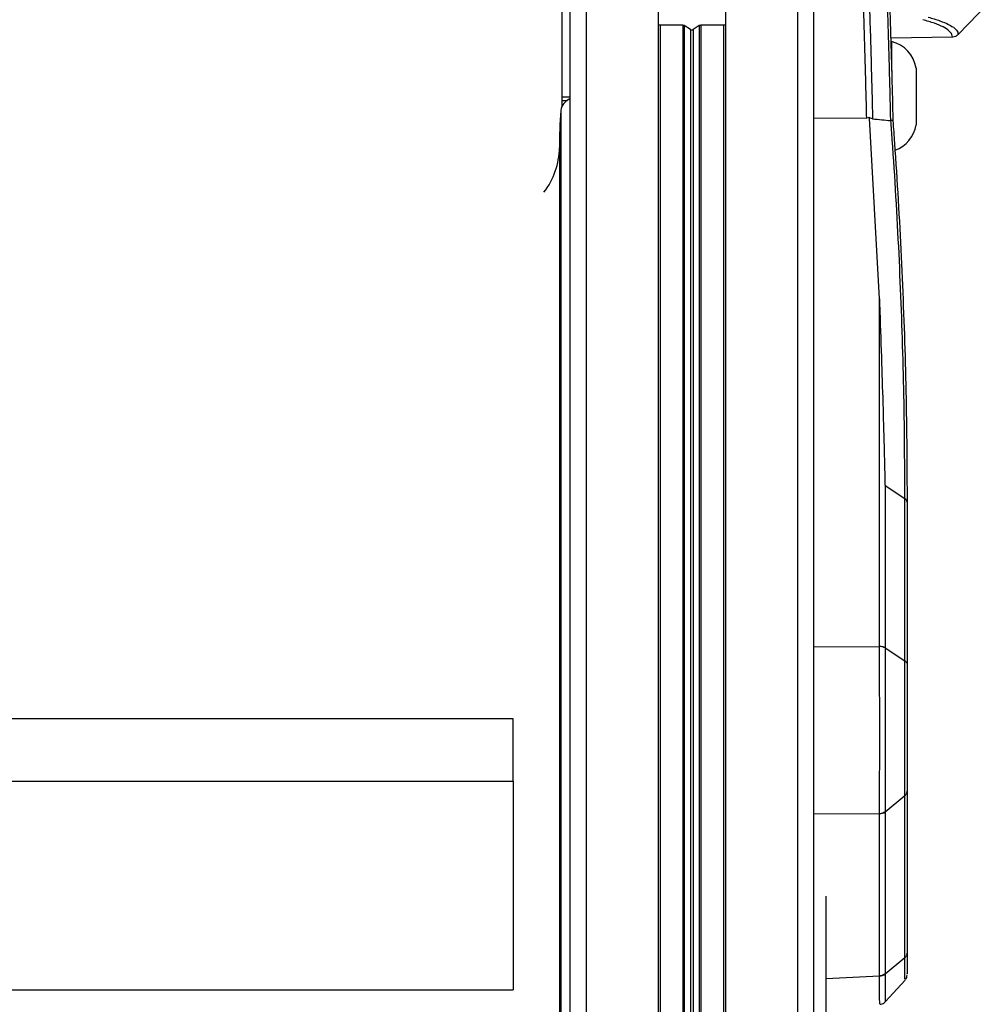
# Model space of a CAD drawing. Header units: millimetres. Extents: x 0 to 420, y 0 to 297.
# Tile 59 of 64: x 321.59 to 328.38, y 258.3 to 265.2. Entities that reach past the tile are written whole.
import ezdxf

# ---------------------------------------------------------------- set-up
doc = ezdxf.new("R2010")
doc.units = ezdxf.units.MM

msp = doc.modelspace()

# ---------------------------------------------------------------- linework, layer by layer
at = {"color": 7, "linetype": 'Continuous', "lineweight": 25}
for p, q in [((325.56063, 265.71986), (325.56063, 180.21249)), ((326.06404, 265.71986), (326.06404, 180.50313)), ((326.53616, 265.71986), (326.53616, 174.21451)), ((327.03956, 265.71986), (327.03956, 174.21451)), ((325.38999, 265.69433), (325.38999, 264.65756)), ((325.44687, 265.64674), (325.44687, 180.14653)), ((327.15332, 265.64674), (327.15332, 174.14138)), ((328.16515, 265.09508), (328.37628, 265.31372)), ((326.07826, 265.16045), (326.06404, 265.16083)), ((326.23733, 265.16045), (326.07826, 265.16045)), ((326.07826, 265.16045), (326.07826, 180.51134)), ((326.23733, 265.16045), (326.23733, 174.15354)), ((326.29005, 265.13039), (326.24738, 265.15778)), ((326.24738, 265.15778), (326.24738, 174.15338)), ((326.29005, 265.13039), (326.29005, 174.15271)), ((326.35282, 265.15778), (326.31015, 265.13039)), ((326.31015, 265.13039), (326.31015, 174.15239)), ((326.35282, 265.15778), (326.35282, 174.15172)), ((326.52194, 265.16045), (326.36286, 265.16045)), ((326.36286, 265.16045), (326.36286, 174.15156)), ((326.53616, 265.16083), (326.52194, 265.16045)), ((326.52194, 265.16045), (326.52194, 174.14906)), ((328.12519, 265.07773), (327.69296, 265.07018)), ((327.69939, 265.04555), (327.69939, 264.83786)), ((328.12523, 265.07773), (328.12519, 265.07773)), ((327.87003, 264.86069), (327.87003, 264.46251)), ((325.38999, 264.65756), (325.38999, 264.634)), ((325.44687, 264.6559), (325.38999, 264.65756)), ((325.38999, 264.634), (325.42853, 264.63396)), ((325.38999, 264.634), (325.38999, 264.5906)), ((325.38309, 264.56454), (325.38309, 179.9133)), ((327.15332, 264.51155), (327.52497, 264.51052)), ((327.54483, 264.5136), (327.52497, 264.51052)), ((327.54506, 264.51047), (327.54483, 264.5136)), ((327.61338, 263.24432), (327.54506, 264.51047)), ((327.69447, 264.49278), (327.69321, 264.49286)), ((325.37334, 264.30244), (325.37334, 179.9133)), ((327.61338, 260.81022), (327.61338, 263.24432)), ((327.65299, 261.93575), (327.65299, 260.79944)), ((327.65299, 261.93575), (327.79218, 261.84488)), ((327.79218, 261.8441), (327.79218, 261.84488)), ((327.79218, 260.70857), (327.79218, 261.8441)), ((327.80746, 261.82049), (327.80746, 261.82126)), ((327.80746, 261.82049), (327.80746, 260.68496)), ((327.15332, 260.80738), (327.61338, 260.80981)), ((327.61338, 260.80981), (327.61338, 260.81022)), ((327.65299, 260.79944), (327.79218, 260.70857)), ((325.0487, 260.30185), (300.13447, 260.30185)), ((325.0487, 259.86611), (325.0487, 260.30185)), ((300.13447, 259.86611), (325.0487, 259.86611)), ((325.0487, 259.86611), (325.0487, 258.40359)), ((327.80746, 259.79491), (327.80746, 258.66053)), ((327.65299, 259.65082), (327.79218, 259.76517)), ((327.79218, 258.63081), (327.79218, 259.76517)), ((327.65299, 259.65082), (327.65299, 258.51647)), ((327.61338, 259.6375), (327.15332, 259.63508)), ((327.61338, 259.63717), (327.61338, 259.6375)), ((327.61338, 258.50255), (327.61338, 259.63717)), ((327.24211, 176.1194), (327.24211, 259.05988)), ((327.65299, 258.51647), (327.79218, 258.63081)), ((327.24211, 258.48422), (327.61338, 258.50213)), ((327.61338, 258.50213), (327.61338, 258.50255)), ((300.13447, 258.40359), (325.0487, 258.40359)), ((327.65433, 258.3201), (327.79327, 258.47117))]:
    msp.add_line(p, q, dxfattribs=at)
at = {"color": 7, "linetype": 'Continuous', "lineweight": 25, "flags": 128}
msp.add_lwpolyline([(327.79244, 258.47992), (327.79242, 258.48162), (327.79229, 258.56058), (327.79218, 258.63081), (327.79218, 258.63081), (327.79218, 258.63081)], dxfattribs=at)
at = {"color": 7, "linetype": 'Continuous', "lineweight": 25}
for centre, radius, start, end in [((326.23769, 265.14158), 0.01888, 59.117472, 91.091906), ((326.3001, 265.14761), 0.01994, 239.739933, 300.260067), ((326.3625, 265.14158), 0.01888, 88.908094, 120.882528), ((327.6454, 264.82452), 0.22753, 9.145332, 76.273448), ((325.48709, 264.5475), 0.10539, 112.433862, 170.697749), ((328.90379, 264.30236), 3.53045, 175.741196, 179.998634), ((327.6454, 264.49868), 0.22753, 289.934301, 350.854668), ((324.84454, 264.31182), 0.52888, 322.650915, 358.983735), ((327.77812, 261.81825), 0.02943, 4.3601, 61.451185), ((327.61384, 260.73341), 0.07639, 59.16344, 90.342877), ((327.61302, 259.70276), 0.06526, 270.315637, 307.771345), ((327.61246, 258.56783), 0.06571, 270.802391, 308.090303), ((327.75058, 258.50878), 0.05688, 325.431004, 0.000012)]:
    msp.add_arc(centre, radius, start, end, dxfattribs=at)
for points, knots in [([(327.69321, 264.49286), (327.69233, 264.53197), (327.68846, 264.70252), (327.68019, 265.01531), (327.66643, 265.44572), (327.64937, 265.89202), (327.62854, 266.35071), (327.6039, 266.8221), (327.58347, 267.14261), (327.57291, 267.30835)], [0, 0, 0, 0, 0.046069, 0.2008949, 0.3557209, 0.5179675, 0.6749368, 0.8319064, 1, 1, 1, 1]), ([(327.58723, 267.30973), (327.59779, 267.14517), (327.6182, 266.82694), (327.64284, 266.35892), (327.66368, 265.90351), (327.68076, 265.4604), (327.69454, 265.0331), (327.70306, 264.71435), (327.70706, 264.53754), (327.70811, 264.49095)], [0, 0, 0, 0, 0.16655546, 0.32208, 0.47760406, 0.63834915, 0.79173684, 0.94512434, 1, 1, 1, 1]), ([(327.52497, 264.51052), (327.52162, 264.648), (327.51493, 264.92295), (327.50131, 265.36081), (327.48507, 265.80305), (327.46577, 266.24752), (327.4438, 266.69106), (327.42596, 266.9913), (327.41689, 267.1439)], [0, 0, 0, 0, 0.1696399, 0.3392798, 0.5133458, 0.673769, 0.8341923, 1, 1, 1, 1]), ([(327.45727, 267.14714), (327.46635, 266.99493), (327.48422, 266.69547), (327.50621, 266.25307), (327.52551, 265.80977), (327.54186, 265.36578), (327.55562, 264.92353), (327.56237, 264.64436), (327.56575, 264.50477)], [0, 0, 0, 0, 0.1647328, 0.3241031, 0.4834733, 0.6563822, 0.8281911, 1, 1, 1, 1]), ([(328.12519, 265.07773), (328.12466, 265.08348), (328.12329, 265.09833), (328.10386, 265.12198), (328.06253, 265.14845), (328.00242, 265.17439), (327.94591, 265.19107), (327.9176, 265.19942)], [0, 0, 0, 0, 0.1361498, 0.3517185, 0.5680787, 0.783643, 1, 1, 1, 1]), ([(327.95558, 265.21716), (327.98403, 265.2088), (328.04102, 265.19207), (328.10163, 265.16606), (328.14344, 265.13947), (328.16312, 265.11574), (328.16457, 265.10082), (328.16513, 265.09506)], [0, 0, 0, 0, 0.21562091, 0.43203555, 0.64766207, 0.86408096, 1, 1, 1, 1]), ([(328.16513, 265.09506), (328.15935, 265.0903), (328.14861, 265.08145), (328.13366, 265.07803), (328.12627, 265.07777), (328.12523, 265.07773)], [0, 0, 0, 0, 0.4998107, 0.9298889, 1, 1, 1, 1]), ([(327.56575, 264.50477), (327.56075, 264.50606), (327.55397, 264.5078), (327.54673, 264.51239), (327.54483, 264.5136)], [0, 0, 0, 0, 0.737313, 1, 1, 1, 1]), ([(327.56575, 264.50477), (327.5871, 264.5027), (327.62965, 264.49858), (327.67207, 264.49476), (327.69321, 264.49286)], [0, 0, 0, 0, 0.5015951, 1, 1, 1, 1]), ([(327.79218, 261.84488), (327.79143, 262.01925), (327.78953, 262.45894), (327.77419, 263.03146), (327.74623, 263.69486), (327.72009, 264.13773), (327.69779, 264.44787), (327.69447, 264.49277), (327.69447, 264.49278)], [0, 0, 0, 0, 0.19757848, 0.49822254, 0.64851409, 0.94910601, 0.99998557, 1, 1, 1, 1]), ([(327.70811, 264.49095), (327.70812, 264.49096), (327.70818, 264.49105), (327.70818, 264.49154), (327.70565, 264.4923), (327.69805, 264.49263), (327.69447, 264.49278)], [0, 0, 0, 0, 0.0074212, 0.1054975, 0.57935816, 1, 1, 1, 1]), ([(327.70811, 264.49095), (327.71191, 264.43901), (327.73507, 264.12178), (327.76143, 263.67174), (327.78946, 263.00816), (327.80479, 262.43549), (327.80671, 261.99568), (327.80746, 261.82126)], [0, 0, 0, 0, 0.0583884, 0.35660668, 0.50571149, 0.80398162, 1, 1, 1, 1]), ([(327.61338, 263.24432), (327.61446, 263.21426), (327.61989, 263.06378), (327.62876, 262.80597), (327.63797, 262.51096), (327.64408, 262.2944), (327.64758, 262.16079), (327.64965, 262.07789), (327.65089, 262.02615), (327.65169, 261.99216), (327.6522, 261.97009), (327.6525, 261.95686), (327.65269, 261.94876), (327.6528, 261.94379), (327.65287, 261.94074), (327.65291, 261.93886), (327.65294, 261.9377), (327.65296, 261.93698), (327.65297, 261.93653), (327.65297, 261.93625), (327.65298, 261.93606), (327.65298, 261.93594), (327.65298, 261.93587), (327.65299, 261.93582), (327.65299, 261.9358), (327.65299, 261.93578), (327.65299, 261.93577), (327.65299, 261.93576), (327.65299, 261.93575), (327.65299, 261.93575), (327.65299, 261.93575), (327.65299, 261.93575), (327.65299, 261.93575), (327.65299, 261.93575), (327.65299, 261.93575), (327.65299, 261.93575)], [0, 0, 0, 0, 0.0693987, 0.3475216, 0.5933705, 0.7457881, 0.8427171, 0.8984245, 0.9348917, 0.9606965, 0.9759012, 0.985166, 0.9908495, 0.9943423, 0.99649, 0.997812, 0.9986272, 0.9991317, 0.9994457, 0.9996427, 0.9997864, 0.9998678, 0.9999161, 0.9999458, 0.999967, 0.9999792, 0.9999865, 0.9999918, 0.9999948, 0.9999966, 0.9999979, 0.9999987, 0.9999991, 0.9999996, 1, 1, 1, 1]), ([(327.65299, 260.79944), (327.64829, 260.80195), (327.64056, 260.80607), (327.62656, 260.80942), (327.61797, 260.80994), (327.61338, 260.81022)], [0, 0, 0, 0, 0.419596, 0.6899063, 1, 1, 1, 1]), ([(327.61338, 259.6375), (327.6135, 259.64798), (327.61399, 259.68945), (327.61472, 259.77336), (327.61546, 259.89835), (327.61594, 260.04132), (327.6161, 260.19125), (327.61596, 260.34101), (327.61556, 260.48327), (327.61489, 260.62112), (327.61413, 260.72954), (327.61357, 260.78934), (327.61338, 260.80981)], [0, 0, 0, 0, 0.0368345, 0.1457653, 0.2578549, 0.3768292, 0.4999652, 0.6088249, 0.7208406, 0.8297053, 0.9417239, 1, 1, 1, 1]), ([(327.65299, 260.79944), (327.65299, 260.79944), (327.65299, 260.79929), (327.653, 260.79915), (327.653, 260.79901)], [0, 0, 0, 0, 0.00627429, 1, 1, 1, 1]), ([(327.653, 260.79901), (327.65315, 260.77896), (327.6536, 260.72148), (327.65422, 260.61548), (327.65476, 260.48185), (327.6551, 260.34136), (327.65522, 260.19647), (327.65509, 260.04836), (327.6547, 259.90937), (327.6541, 259.78535), (327.6535, 259.70295), (327.6531, 259.66144), (327.653, 259.65117)], [0, 0, 0, 0, 0.0582855, 0.1671557, 0.2791751, 0.3880294, 0.5000347, 0.6190041, 0.7421296, 0.8510659, 0.9631576, 1, 1, 1, 1]), ([(327.79218, 259.76517), (327.79218, 259.76517), (327.79222, 259.78992), (327.79229, 259.84462), (327.79237, 259.93896), (327.79242, 260.04354), (327.79246, 260.19164), (327.79244, 260.38735), (327.79233, 260.57621), (327.79222, 260.67607), (327.79218, 260.70857), (327.79218, 260.70857)], [0, 0, 0, 0, 0.0000033, 0.1105476, 0.2210925, 0.3316535, 0.4422148, 0.6623288, 0.8823999, 0.9999967, 1, 1, 1, 1]), ([(327.80746, 260.68496), (327.80746, 260.62303), (327.80746, 260.52807), (327.80746, 260.34728), (327.80746, 260.16142), (327.80746, 259.95151), (327.80746, 259.8471), (327.80746, 259.79491)], [0, 0, 0, 0, 0.2205562, 0.338203, 0.5586709, 0.7793663, 1, 1, 1, 1]), ([(327.65299, 259.65082), (327.64829, 259.64766), (327.64056, 259.64245), (327.62656, 259.6382), (327.61797, 259.63752), (327.61338, 259.63717)], [0, 0, 0, 0, 0.419605, 0.6899131, 1, 1, 1, 1]), ([(327.653, 259.65117), (327.653, 259.65106), (327.65299, 259.65094), (327.65299, 259.65082), (327.65299, 259.65082)], [0, 0, 0, 0, 0.9937257, 1, 1, 1, 1]), ([(327.80746, 258.66053), (327.80746, 258.61962), (327.80746, 258.55688), (327.80746, 258.51292), (327.80746, 258.51623), (327.80746, 258.51789)], [0, 0, 0, 0, 0.4819717, 0.7390601, 1, 1, 1, 1]), ([(327.616, 258.3055), (327.61598, 258.30524), (327.61593, 258.30454), (327.61555, 258.33034), (327.61489, 258.3801), (327.61413, 258.4405), (327.61357, 258.48642), (327.61338, 258.50213)], [0, 0, 0, 0, 0.1444342, 0.3894314, 0.6275369, 0.8725403, 1, 1, 1, 1]), ([(327.65299, 258.51647), (327.65299, 258.51647), (327.65299, 258.51635), (327.653, 258.51624), (327.653, 258.51612)], [0, 0, 0, 0, 0.0062743, 1, 1, 1, 1]), ([(327.653, 258.51612), (327.65315, 258.50074), (327.6536, 258.45664), (327.65422, 258.39731), (327.65476, 258.34876), (327.65508, 258.32297), (327.65512, 258.32361), (327.65513, 258.32385)], [0, 0, 0, 0, 0.12720701, 0.36481416, 0.6092945, 0.84686697, 1, 1, 1, 1]), ([(327.61626, 258.30364), (327.62159, 258.304), (327.6327, 258.30475), (327.64655, 258.31237), (327.65342, 258.31957), (327.65632, 258.32261)], [0, 0, 0, 0, 0.34736058, 0.72434205, 1, 1, 1, 1])]:
    msp.add_open_spline(points, degree=3, knots=knots, dxfattribs=at)
for points in [[(327.79218, 261.84488), (327.79447, 261.84321), (327.79904, 261.83989), (327.80378, 261.83402), (327.80689, 261.82776), (327.80727, 261.82343), (327.80746, 261.82126)], [(327.79218, 260.70857), (327.79447, 260.70691), (327.79904, 260.70358), (327.80378, 260.69771), (327.80689, 260.69146), (327.80727, 260.68712), (327.80746, 260.68496)], [(327.79218, 259.76517), (327.79447, 259.76726), (327.79904, 259.77145), (327.80378, 259.77884), (327.80689, 259.78672), (327.80727, 259.79218), (327.80746, 259.79491)], [(327.79218, 258.63081), (327.79447, 258.63291), (327.79904, 258.63709), (327.80378, 258.64448), (327.80689, 258.65235), (327.80727, 258.6578), (327.80746, 258.66053)], [(327.65299, 258.51647), (327.6503, 258.51449), (327.64491, 258.51052), (327.63511, 258.50627), (327.62452, 258.50336), (327.61709, 258.50282), (327.61338, 258.50255)]]:
    msp.add_open_spline(points, degree=3, dxfattribs=at)

doc.saveas('drawing.dxf')
